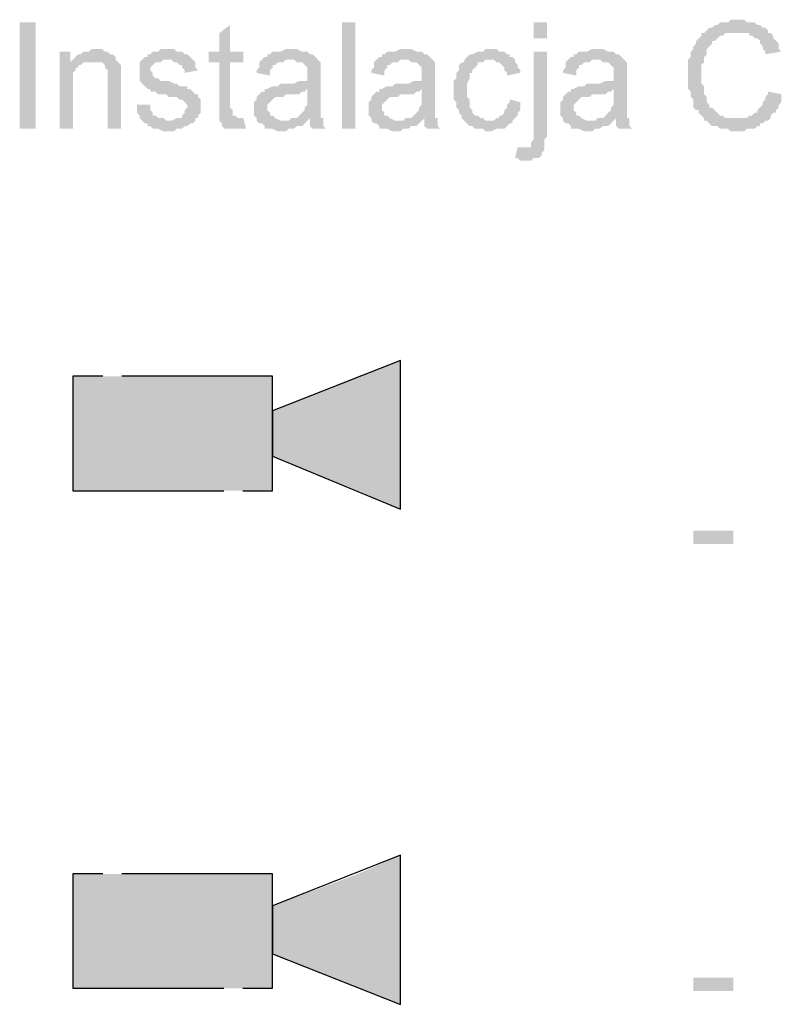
# Model space of a CAD drawing. Header units: millimetres. Extents: x 282377 to 1404227, y -783705 to 1038705.
# Tile 142 of 243: x 382976 to 383097, y 8547 to 8704. Entities that reach past the tile are written whole.
import ezdxf

# ---------------------------------------------------------------- set-up
doc = ezdxf.new("R2010")
doc.units = ezdxf.units.MM
doc.linetypes.add('ACAD_ISO08W100', pattern=[36, 24, -3, 6, -3])
doc.layers.add('!!ELEKTRYKA', color=7, linetype='Continuous')

msp = doc.modelspace()

# ---------------------------------------------------------------- hatches: boundary and pattern name
at = {"layer": '!!ELEKTRYKA', "linetype": 'ACAD_ISO08W100'}
for points in [[(383009.24, 8703.24), (383007.55, 8701.97), (383007.55, 8699), (383005.85, 8699), (383005.85, 8697.31), (383007.55, 8697.31), (383007.55, 8690.54), (383007.55, 8690.11), (383007.55, 8689.69), (383007.55, 8688.84), (383007.55, 8688.42), (383010.51, 8688.42), (383010.51, 8688.42), (383010.09, 8688.84), (383009.66, 8688.84), (383009.66, 8689.27), (383009.66, 8689.27), (383009.66, 8689.69), (383009.24, 8690.11), (383009.24, 8697.31), (383011.36, 8697.31), (383011.36, 8699), (383009.24, 8699)], [(383090.1, 8704.08), (383090.1, 8704.08), (383088.83, 8704.08), (383088.41, 8703.66), (383087.98, 8703.66), (383087.56, 8703.66), (383087.14, 8703.66), (383086.71, 8703.24), (383086.29, 8703.24), (383085.87, 8702.81), (383085.87, 8702.81), (383085.44, 8702.81), (383085.02, 8702.39), (383084.6, 8701.97), (383084.17, 8701.97), (383084.17, 8701.54), (383083.75, 8701.12), (383083.33, 8700.7), (383083.33, 8700.27), (383082.9, 8699.85), (383082.9, 8699.85), (383082.9, 8699.43), (383082.48, 8699), (383082.48, 8698.58), (383082.48, 8698.16), (383082.06, 8697.73), (383082.06, 8697.31), (383082.06, 8696.89), (383082.06, 8696.46), (383082.06, 8696.04), (383082.06, 8695.19), (383082.06, 8694.77), (383082.06, 8694.35), (383082.06, 8693.92), (383082.06, 8693.5), (383082.06, 8693.08), (383082.48, 8692.65), (383082.48, 8692.23), (383082.48, 8691.81), (383082.9, 8691.38), (383082.9, 8690.96), (383082.9, 8690.96), (383082.9, 8690.11), (383083.33, 8689.69), (383083.75, 8689.69), (383083.75, 8689.27), (383084.17, 8688.84), (383084.6, 8688.42), (383084.6, 8688), (383085.02, 8688), (383085.44, 8687.57), (383085.87, 8687.15), (383086.29, 8687.15), (383086.71, 8687.15), (383087.14, 8686.73), (383087.56, 8686.73), (383087.98, 8686.73), (383088.41, 8686.73), (383088.83, 8686.3), (383089.25, 8686.3), (383090.1, 8686.3), (383090.1, 8686.3), (383090.52, 8686.3), (383090.95, 8686.3), (383091.37, 8686.73), (383092.22, 8686.73), (383092.64, 8686.73), (383093.06, 8687.15), (383093.49, 8687.15), (383093.49, 8687.57), (383093.91, 8687.57), (383094.33, 8688), (383094.76, 8688), (383089.68, 8688.42), (383089.68, 8688.42), (383089.25, 8688.42), (383088.41, 8688.42), (383087.98, 8688.42), (383087.56, 8688.84), (383087.14, 8688.84), (383086.71, 8689.27), (383086.71, 8689.27), (383086.29, 8689.69), (383085.87, 8690.11), (383085.44, 8690.11), (383085.44, 8690.54), (383085.02, 8690.96), (383085.02, 8691.38), (383085.02, 8691.81), (383084.6, 8692.23), (383084.6, 8692.65), (383084.6, 8693.08), (383084.6, 8693.5), (383084.17, 8693.92), (383084.17, 8694.35), (383084.17, 8694.77), (383084.17, 8695.19), (383084.17, 8695.19), (383084.17, 8696.04), (383084.17, 8696.46), (383084.17, 8696.89), (383084.6, 8697.31), (383084.6, 8697.73), (383084.6, 8698.16), (383085.02, 8698.58), (383085.02, 8699), (383085.02, 8699.43), (383085.44, 8699.85), (383085.87, 8700.27), (383085.87, 8700.7), (383086.29, 8700.7), (383086.71, 8701.12), (383086.71, 8701.12), (383087.14, 8701.54), (383087.56, 8701.54), (383087.98, 8701.97), (383088.41, 8701.97), (383088.83, 8701.97), (383089.25, 8701.97), (383090.1, 8701.97), (383094.76, 8701.97), (383094.76, 8702.39), (383094.33, 8702.81), (383093.91, 8702.81), (383093.49, 8703.24), (383093.06, 8703.24), (383092.64, 8703.66), (383092.22, 8703.66), (383091.79, 8703.66), (383091.37, 8703.66), (383090.95, 8704.08), (383090.52, 8704.08)], [(383094.76, 8701.97), (383090.1, 8701.97), (383091.79, 8701.97), (383091.79, 8701.54), (383092.22, 8701.54), (383092.64, 8701.12), (383093.06, 8701.12), (383093.49, 8700.7), (383093.49, 8700.27), (383093.91, 8699.85), (383093.91, 8699.43), (383094.33, 8699), (383094.33, 8698.58), (383096.87, 8699), (383096.45, 8699.43), (383096.45, 8699.85), (383096.45, 8700.27), (383096.03, 8700.7), (383095.6, 8701.12), (383095.6, 8701.54), (383095.18, 8701.97)], [(382983.84, 8699), (382982.15, 8699), (382982.15, 8686.73), (382984.26, 8686.73), (382984.26, 8693.5), (382984.26, 8693.92), (382984.26, 8694.35), (382984.26, 8694.77), (382984.26, 8695.19), (382984.26, 8695.62), (382984.69, 8696.04), (382984.69, 8696.46), (382985.11, 8696.46), (382985.11, 8696.89), (382985.53, 8696.89), (382985.96, 8697.31), (382983.84, 8697.31)], [(382987.65, 8699.43), (382987.65, 8699.43), (382987.23, 8699.43), (382986.8, 8699), (382986.38, 8699), (382985.96, 8699), (382985.53, 8698.58), (382985.11, 8698.58), (382984.69, 8698.16), (382984.69, 8698.16), (382984.26, 8697.73), (382987.23, 8697.31), (382987.65, 8697.31), (382988.07, 8697.31), (382988.5, 8697.31), (382988.92, 8697.31), (382989.34, 8696.89), (382989.34, 8696.46), (382989.77, 8696.04), (382989.77, 8696.04), (382989.77, 8695.62), (382989.77, 8695.19), (382989.77, 8694.77), (382989.77, 8694.35), (382989.77, 8686.73), (382991.88, 8686.73), (382991.88, 8694.35), (382991.88, 8694.35), (382991.88, 8695.19), (382991.88, 8695.62), (382991.88, 8696.04), (382991.88, 8696.46), (382991.88, 8696.46), (382991.88, 8696.89), (382991.46, 8697.31), (382991.04, 8697.73), (382991.04, 8698.16), (382990.61, 8698.58), (382990.19, 8698.58), (382989.77, 8699), (382989.77, 8699), (382989.34, 8699), (382988.92, 8699.43), (382988.5, 8699.43)], [(382999.08, 8699.43), (382998.23, 8699.43), (382997.81, 8699), (382996.96, 8699), (382996.54, 8698.58), (382996.12, 8698.58), (382996.12, 8698.16), (382995.69, 8698.16), (382995.27, 8697.73), (382999.5, 8697.73), (382999.5, 8697.73), (382999.93, 8697.73), (383000.35, 8697.31), (383000.77, 8697.31), (383001.2, 8696.89), (383001.62, 8696.89), (383001.62, 8696.46), (383002.04, 8696.04), (383002.04, 8695.62), (383004.16, 8696.04), (383004.16, 8696.04), (383003.74, 8696.46), (383003.74, 8696.89), (383003.74, 8697.31), (383003.31, 8697.73), (383003.31, 8697.73), (383002.89, 8698.16), (383002.47, 8698.58), (383002.04, 8698.58), (383001.62, 8699), (383001.62, 8699), (383001.2, 8699), (383000.77, 8699), (383000.35, 8699.43), (382999.5, 8699.43)], [(383018.98, 8699.43), (383018.13, 8699.43), (383017.28, 8699), (383016.01, 8699), (383015.59, 8698.58), (383015.17, 8698.58), (383015.17, 8698.16), (383014.74, 8698.16), (383014.32, 8697.73), (383018.55, 8697.73), (383018.98, 8697.73), (383019.4, 8697.73), (383019.82, 8697.31), (383020.25, 8697.31), (383020.67, 8697.31), (383021.09, 8696.89), (383021.09, 8696.89), (383021.52, 8696.46), (383021.52, 8696.04), (383021.52, 8695.62), (383021.52, 8695.19), (383021.52, 8695.19), (383021.52, 8694.35), (383021.09, 8694.35), (383021.09, 8694.35), (383020.67, 8694.35), (383020.25, 8694.35), (383019.4, 8693.92), (383018.98, 8693.92), (383018.55, 8693.92), (383017.71, 8693.92), (383017.28, 8693.92), (383016.86, 8693.5), (383016.44, 8693.5), (383016.01, 8693.5), (383016.01, 8693.5), (383015.17, 8693.08), (383014.74, 8693.08), (383021.52, 8693.08), (383021.52, 8692.23), (383021.52, 8691.81), (383021.52, 8691.38), (383021.52, 8690.96), (383021.52, 8690.54), (383021.09, 8690.11), (383021.09, 8690.11), (383021.09, 8689.69), (383020.67, 8689.27), (383020.25, 8688.84), (383019.82, 8688.42), (383019.4, 8688.42), (383018.98, 8688.42), (383021.94, 8688.42), (383021.94, 8688), (383021.94, 8687.57), (383021.94, 8687.15), (383022.36, 8686.73), (383024.48, 8686.73), (383024.48, 8686.73), (383024.06, 8687.15), (383024.06, 8687.57), (383024.06, 8688.42), (383023.63, 8688.42), (383023.63, 8688.84), (383023.63, 8688.84), (383023.63, 8689.27), (383023.63, 8690.11), (383023.63, 8690.54), (383023.63, 8690.96), (383023.63, 8691.81), (383023.63, 8694.77), (383023.63, 8694.77), (383023.63, 8695.19), (383023.63, 8696.04), (383023.63, 8696.46), (383023.63, 8696.46), (383023.63, 8696.89), (383023.63, 8697.31), (383023.21, 8697.73), (383022.79, 8698.16), (383022.79, 8698.16), (383022.36, 8698.58), (383021.94, 8698.58), (383021.52, 8699), (383021.52, 8699), (383021.09, 8699), (383020.67, 8699), (383019.82, 8699.43), (383019.4, 8699.43)], [(383037.18, 8699.43), (383036.33, 8699.43), (383035.49, 8699), (383034.22, 8699), (383033.79, 8698.58), (383033.37, 8698.58), (383033.37, 8698.16), (383032.95, 8698.16), (383032.52, 8697.73), (383036.76, 8697.73), (383037.18, 8697.73), (383037.6, 8697.73), (383038.03, 8697.31), (383038.45, 8697.31), (383038.87, 8697.31), (383039.3, 8696.89), (383039.3, 8696.89), (383039.72, 8696.46), (383039.72, 8696.04), (383039.72, 8695.62), (383039.72, 8695.19), (383039.72, 8695.19), (383039.72, 8694.35), (383039.3, 8694.35), (383039.3, 8694.35), (383038.87, 8694.35), (383038.45, 8694.35), (383037.6, 8693.92), (383037.18, 8693.92), (383036.76, 8693.92), (383035.91, 8693.92), (383035.49, 8693.92), (383035.06, 8693.5), (383034.64, 8693.5), (383034.22, 8693.5), (383034.22, 8693.5), (383033.37, 8693.08), (383032.95, 8693.08), (383039.72, 8693.08), (383039.72, 8692.23), (383039.72, 8691.81), (383039.72, 8691.38), (383039.72, 8690.96), (383039.72, 8690.54), (383039.3, 8690.11), (383039.3, 8690.11), (383039.3, 8689.69), (383038.87, 8689.27), (383038.45, 8688.84), (383038.03, 8688.42), (383037.6, 8688.42), (383037.18, 8688.42), (383040.14, 8688.42), (383040.14, 8688), (383040.14, 8687.57), (383040.14, 8687.15), (383040.57, 8686.73), (383042.68, 8686.73), (383042.68, 8686.73), (383042.26, 8687.15), (383042.26, 8687.57), (383042.26, 8688.42), (383041.84, 8688.42), (383041.84, 8688.84), (383041.84, 8688.84), (383041.84, 8689.27), (383041.84, 8690.11), (383041.84, 8690.54), (383041.84, 8690.96), (383041.84, 8691.81), (383041.84, 8694.77), (383041.84, 8694.77), (383041.84, 8695.19), (383041.84, 8696.04), (383041.84, 8696.46), (383041.84, 8696.46), (383041.84, 8696.89), (383041.84, 8697.31), (383041.41, 8697.73), (383040.99, 8698.16), (383040.99, 8698.16), (383040.57, 8698.58), (383040.14, 8698.58), (383039.72, 8699), (383039.72, 8699), (383039.3, 8699), (383038.87, 8699), (383038.03, 8699.43), (383037.6, 8699.43)], [(383050.3, 8699.43), (383050.3, 8699.43), (383049.88, 8699.43), (383049.46, 8699), (383049.03, 8699), (383048.61, 8699), (383047.76, 8698.58), (383047.76, 8698.58), (383047.34, 8698.58), (383046.92, 8698.16), (383046.49, 8697.73), (383046.49, 8697.31), (383046.07, 8697.31), (383045.65, 8696.89), (383045.65, 8696.46), (383045.65, 8696.04), (383045.22, 8695.62), (383045.22, 8695.19), (383045.22, 8694.77), (383044.8, 8694.35), (383044.8, 8693.92), (383044.8, 8693.5), (383044.8, 8692.65), (383044.8, 8692.23), (383044.8, 8691.81), (383044.8, 8691.38), (383045.22, 8690.96), (383045.22, 8690.54), (383045.22, 8690.11), (383045.65, 8689.69), (383045.65, 8689.27), (383046.07, 8688.84), (383046.07, 8688.42), (383046.49, 8688), (383050.3, 8688), (383050.3, 8688), (383049.88, 8688), (383049.46, 8688.42), (383049.03, 8688.42), (383048.61, 8688.84), (383048.19, 8688.84), (383047.76, 8689.27), (383047.76, 8689.27), (383047.76, 8689.69), (383047.34, 8690.11), (383047.34, 8690.54), (383047.34, 8690.96), (383047.34, 8691.38), (383046.92, 8691.81), (383046.92, 8692.23), (383046.92, 8693.08), (383046.92, 8693.08), (383046.92, 8693.5), (383046.92, 8693.92), (383047.34, 8694.77), (383047.34, 8695.19), (383047.34, 8695.62), (383047.76, 8695.62), (383047.76, 8696.04), (383048.19, 8696.46), (383048.19, 8696.46), (383048.61, 8696.89), (383048.61, 8697.31), (383049.03, 8697.31), (383049.46, 8697.31), (383049.88, 8697.73), (383050.73, 8697.73), (383054.54, 8697.73), (383054.11, 8698.16), (383053.69, 8698.16), (383053.69, 8698.58), (383053.27, 8698.58), (383052.84, 8699), (383052.42, 8699), (383052, 8699), (383051.57, 8699.43), (383051.15, 8699.43)], [(383059.62, 8699), (383057.5, 8699), (383057.5, 8685.03), (383057.08, 8684.61), (383057.08, 8684.19), (383057.08, 8684.19), (383057.08, 8683.76), (383056.65, 8683.76), (383056.23, 8683.76), (383059.19, 8683.34), (383059.19, 8683.76), (383059.19, 8684.19), (383059.19, 8685.03), (383059.62, 8685.46), (383059.62, 8685.88)], [(383067.66, 8699.43), (383066.81, 8699.43), (383065.97, 8699), (383064.7, 8699), (383064.27, 8698.58), (383063.85, 8698.58), (383063.85, 8698.16), (383063.43, 8698.16), (383063, 8697.73), (383067.24, 8697.73), (383067.66, 8697.73), (383068.08, 8697.73), (383068.51, 8697.31), (383068.93, 8697.31), (383069.35, 8697.31), (383069.78, 8696.89), (383069.78, 8696.89), (383070.2, 8696.46), (383070.2, 8696.04), (383070.2, 8695.62), (383070.2, 8695.19), (383070.2, 8695.19), (383070.2, 8694.35), (383069.78, 8694.35), (383069.78, 8694.35), (383069.35, 8694.35), (383068.93, 8694.35), (383068.08, 8693.92), (383067.66, 8693.92), (383067.24, 8693.92), (383066.39, 8693.92), (383065.97, 8693.92), (383065.54, 8693.5), (383065.12, 8693.5), (383064.7, 8693.5), (383064.7, 8693.5), (383063.85, 8693.08), (383063.43, 8693.08), (383070.2, 8693.08), (383070.2, 8692.23), (383070.2, 8691.81), (383070.2, 8691.38), (383070.2, 8690.96), (383070.2, 8690.54), (383069.78, 8690.11), (383069.78, 8690.11), (383069.78, 8689.69), (383069.35, 8689.27), (383068.93, 8688.84), (383068.51, 8688.42), (383068.08, 8688.42), (383067.66, 8688.42), (383070.62, 8688.42), (383070.62, 8688), (383070.62, 8687.57), (383070.62, 8687.15), (383071.05, 8686.73), (383073.16, 8686.73), (383073.16, 8686.73), (383072.74, 8687.15), (383072.74, 8687.57), (383072.74, 8688.42), (383072.32, 8688.42), (383072.32, 8688.84), (383072.32, 8688.84), (383072.32, 8689.27), (383072.32, 8690.11), (383072.32, 8690.54), (383072.32, 8690.96), (383072.32, 8691.81), (383072.32, 8694.77), (383072.32, 8694.77), (383072.32, 8695.19), (383072.32, 8696.04), (383072.32, 8696.46), (383072.32, 8696.46), (383072.32, 8696.89), (383072.32, 8697.31), (383071.89, 8697.73), (383071.47, 8698.16), (383071.47, 8698.16), (383071.05, 8698.58), (383070.62, 8698.58), (383070.2, 8699), (383070.2, 8699), (383069.78, 8699), (383069.35, 8699), (383068.51, 8699.43), (383068.08, 8699.43)], [(382995.27, 8697.73), (382994.85, 8697.31), (382994.85, 8697.31), (382994.85, 8695.62), (382994.85, 8695.62), (382994.85, 8694.77), (382994.85, 8694.35), (382995.27, 8693.92), (382995.27, 8693.92), (382995.69, 8693.5), (382996.12, 8693.08), (382996.54, 8693.08), (382996.54, 8693.08), (382996.54, 8692.65), (382996.96, 8692.65), (382997.39, 8692.65), (382997.81, 8692.23), (382998.23, 8692.23), (382999.08, 8692.23), (382999.5, 8691.81), (382999.93, 8691.81), (383000.77, 8691.81), (383001.2, 8691.38), (383001.62, 8691.38), (383001.62, 8691.38), (383002.04, 8690.96), (383002.47, 8690.54), (383002.47, 8690.11), (383002.47, 8690.11), (383002.04, 8689.69), (383002.04, 8689.27), (383001.62, 8688.84), (383001.62, 8688.42), (383001.2, 8688.42), (383000.77, 8688.42), (382999.93, 8688), (382999.5, 8688), (382995.27, 8688), (382995.69, 8687.57), (382996.12, 8687.57), (382996.12, 8687.57), (382996.12, 8687.15), (382996.54, 8687.15), (382996.96, 8686.73), (382997.39, 8686.73), (382997.81, 8686.73), (382998.66, 8686.3), (382999.08, 8686.3), (382999.5, 8686.3), (382999.93, 8686.3), (383000.35, 8686.3), (383000.77, 8686.73), (383001.2, 8686.73), (383001.62, 8686.73), (383002.04, 8687.15), (383002.47, 8687.15), (383002.89, 8687.57), (383003.31, 8687.57), (383003.74, 8688), (383003.74, 8688.42), (383004.16, 8688.42), (383004.16, 8688.84), (383004.58, 8689.27), (383004.58, 8689.69), (383004.58, 8690.54), (383004.58, 8690.54), (383004.58, 8690.96), (383004.58, 8691.38), (383004.16, 8691.81), (383004.16, 8692.23), (383003.74, 8692.23), (383003.31, 8692.65), (383002.89, 8693.08), (383002.47, 8693.08), (383002.47, 8693.5), (383002.04, 8693.5), (383001.62, 8693.5), (383001.2, 8693.5), (383000.77, 8693.92), (383000.35, 8693.92), (382999.5, 8694.35), (382999.5, 8694.35), (382998.66, 8694.35), (382998.23, 8694.35), (382997.81, 8694.77), (382997.81, 8694.77), (382997.81, 8694.77), (382997.39, 8694.77), (382996.96, 8695.19), (382996.96, 8695.62), (382996.54, 8696.04), (382996.54, 8696.46), (382996.96, 8696.89), (382997.39, 8697.31), (382997.39, 8697.31), (382997.81, 8697.31), (382998.23, 8697.31), (382998.66, 8697.73), (382999.5, 8697.73)], [(383014.32, 8697.73), (383013.9, 8697.31), (383013.9, 8696.46), (383013.47, 8696.04), (383013.47, 8695.62), (383015.59, 8695.19), (383015.59, 8695.62), (383015.59, 8696.04), (383016.01, 8696.46), (383016.01, 8696.89), (383016.44, 8696.89), (383016.86, 8697.31), (383017.28, 8697.31), (383017.71, 8697.31), (383018.13, 8697.73), (383018.55, 8697.73)], [(383032.52, 8697.73), (383032.1, 8697.31), (383032.1, 8696.46), (383031.68, 8696.04), (383031.68, 8695.62), (383033.79, 8695.19), (383033.79, 8695.62), (383033.79, 8696.04), (383034.22, 8696.46), (383034.22, 8696.89), (383034.64, 8696.89), (383035.06, 8697.31), (383035.49, 8697.31), (383035.91, 8697.31), (383036.33, 8697.73), (383036.76, 8697.73)], [(383054.54, 8697.73), (383050.73, 8697.73), (383051.15, 8697.73), (383051.57, 8697.31), (383052, 8697.31), (383052.42, 8696.89), (383052.42, 8696.89), (383052.84, 8696.46), (383052.84, 8696.04), (383053.27, 8695.62), (383053.27, 8695.19), (383055.38, 8695.62), (383055.38, 8695.62), (383055.38, 8696.04), (383054.96, 8696.46), (383054.96, 8696.89), (383054.54, 8697.31)], [(383063, 8697.73), (383062.58, 8697.31), (383062.58, 8696.46), (383062.16, 8696.04), (383062.16, 8695.62), (383064.27, 8695.19), (383064.27, 8695.62), (383064.27, 8696.04), (383064.7, 8696.46), (383064.7, 8696.89), (383065.12, 8696.89), (383065.54, 8697.31), (383065.97, 8697.31), (383066.39, 8697.31), (383066.81, 8697.73), (383067.24, 8697.73)], [(383014.74, 8693.08), (383014.74, 8692.65), (383014.32, 8692.65), (383013.9, 8692.23), (383013.9, 8692.23), (383013.47, 8691.81), (383013.47, 8691.38), (383013.05, 8690.96), (383013.05, 8690.54), (383013.05, 8690.11), (383013.05, 8690.11), (383013.05, 8689.27), (383013.05, 8688.84), (383013.47, 8688.42), (383013.47, 8688), (383013.9, 8687.57), (383014.32, 8687.57), (383014.32, 8687.57), (383014.74, 8687.15), (383014.74, 8686.73), (383015.17, 8686.73), (383015.59, 8686.73), (383016.01, 8686.73), (383016.86, 8686.3), (383017.28, 8686.3), (383017.71, 8686.3), (383018.13, 8686.3), (383018.55, 8686.73), (383018.98, 8686.73), (383019.4, 8686.73), (383019.82, 8687.15), (383020.25, 8687.15), (383020.67, 8687.15), (383021.09, 8687.57), (383021.52, 8688), (383017.71, 8688), (383017.71, 8688), (383017.28, 8688), (383016.44, 8688.42), (383016.44, 8688.42), (383016.01, 8688.84), (383015.59, 8688.84), (383015.59, 8689.27), (383015.17, 8689.69), (383015.17, 8690.11), (383015.17, 8690.11), (383015.17, 8690.54), (383015.59, 8690.96), (383015.59, 8690.96), (383016.01, 8691.38), (383016.44, 8691.81), (383016.86, 8691.81), (383017.28, 8691.81), (383017.71, 8691.81), (383018.13, 8692.23), (383018.55, 8692.23), (383018.98, 8692.23), (383019.4, 8692.23), (383020.25, 8692.23), (383020.67, 8692.65), (383021.09, 8692.65), (383021.09, 8692.65), (383021.52, 8693.08)], [(383032.95, 8693.08), (383032.95, 8692.65), (383032.52, 8692.65), (383032.1, 8692.23), (383032.1, 8692.23), (383031.68, 8691.81), (383031.68, 8691.38), (383031.25, 8690.96), (383031.25, 8690.54), (383031.25, 8690.11), (383031.25, 8690.11), (383031.25, 8689.27), (383031.25, 8688.84), (383031.68, 8688.42), (383031.68, 8688), (383032.1, 8687.57), (383032.52, 8687.57), (383032.52, 8687.57), (383032.95, 8687.15), (383032.95, 8686.73), (383033.37, 8686.73), (383033.79, 8686.73), (383034.22, 8686.73), (383035.06, 8686.3), (383035.49, 8686.3), (383035.91, 8686.3), (383036.33, 8686.3), (383036.76, 8686.73), (383037.18, 8686.73), (383037.6, 8686.73), (383038.03, 8687.15), (383038.45, 8687.15), (383038.87, 8687.15), (383039.3, 8687.57), (383039.72, 8688), (383035.91, 8688), (383035.91, 8688), (383035.49, 8688), (383034.64, 8688.42), (383034.64, 8688.42), (383034.22, 8688.84), (383033.79, 8688.84), (383033.79, 8689.27), (383033.37, 8689.69), (383033.37, 8690.11), (383033.37, 8690.11), (383033.37, 8690.54), (383033.79, 8690.96), (383033.79, 8690.96), (383034.22, 8691.38), (383034.64, 8691.81), (383035.06, 8691.81), (383035.49, 8691.81), (383035.91, 8691.81), (383036.33, 8692.23), (383036.76, 8692.23), (383037.18, 8692.23), (383037.6, 8692.23), (383038.45, 8692.23), (383038.87, 8692.65), (383039.3, 8692.65), (383039.3, 8692.65), (383039.72, 8693.08)], [(383063.43, 8693.08), (383063.43, 8692.65), (383063, 8692.65), (383062.58, 8692.23), (383062.58, 8692.23), (383062.16, 8691.81), (383062.16, 8691.38), (383061.73, 8690.96), (383061.73, 8690.54), (383061.73, 8690.11), (383061.73, 8690.11), (383061.73, 8689.27), (383061.73, 8688.84), (383062.16, 8688.42), (383062.16, 8688), (383062.58, 8687.57), (383063, 8687.57), (383063, 8687.57), (383063.43, 8687.15), (383063.43, 8686.73), (383063.85, 8686.73), (383064.27, 8686.73), (383064.7, 8686.73), (383065.54, 8686.3), (383065.97, 8686.3), (383066.39, 8686.3), (383066.81, 8686.3), (383067.24, 8686.73), (383067.66, 8686.73), (383068.08, 8686.73), (383068.51, 8687.15), (383068.93, 8687.15), (383069.35, 8687.15), (383069.78, 8687.57), (383070.2, 8688), (383066.39, 8688), (383066.39, 8688), (383065.97, 8688), (383065.12, 8688.42), (383065.12, 8688.42), (383064.7, 8688.84), (383064.27, 8688.84), (383064.27, 8689.27), (383063.85, 8689.69), (383063.85, 8690.11), (383063.85, 8690.11), (383063.85, 8690.54), (383064.27, 8690.96), (383064.27, 8690.96), (383064.7, 8691.38), (383065.12, 8691.81), (383065.54, 8691.81), (383065.97, 8691.81), (383066.39, 8691.81), (383066.81, 8692.23), (383067.24, 8692.23), (383067.66, 8692.23), (383068.08, 8692.23), (383068.93, 8692.23), (383069.35, 8692.65), (383069.78, 8692.65), (383069.78, 8692.65), (383070.2, 8693.08)], [(383094.76, 8692.65), (383094.76, 8692.65), (383094.76, 8692.23), (383094.33, 8691.81), (383094.33, 8691.38), (383093.91, 8690.96), (383093.91, 8690.54), (383093.49, 8690.11), (383093.06, 8689.69), (383093.06, 8689.27), (383092.64, 8689.27), (383092.64, 8689.27), (383092.22, 8688.84), (383091.79, 8688.84), (383091.37, 8688.42), (383090.52, 8688.42), (383090.1, 8688.42), (383089.68, 8688.42), (383094.76, 8688), (383095.18, 8688.42), (383095.18, 8688.84), (383095.6, 8689.27), (383096.03, 8689.27), (383096.03, 8689.69), (383096.45, 8690.11), (383096.45, 8690.54), (383096.87, 8690.96), (383096.87, 8691.81), (383096.87, 8692.23)], [(382996.54, 8690.54), (382994.42, 8690.54), (382994.42, 8689.27), (382994.85, 8688.84), (382994.85, 8688.42), (382995.27, 8688), (382999.5, 8688), (382999.5, 8688), (382999.08, 8688), (382998.66, 8688.42), (382998.23, 8688.42), (382997.81, 8688.42), (382997.39, 8688.84), (382996.96, 8688.84), (382996.96, 8689.27), (382996.54, 8689.69), (382996.54, 8690.11)], [(383053.69, 8691.38), (383053.69, 8690.96), (383053.27, 8690.54), (383053.27, 8690.11), (383052.84, 8689.69), (383052.84, 8689.27), (383052.42, 8688.84), (383052, 8688.84), (383052, 8688.42), (383051.57, 8688.42), (383051.15, 8688), (383050.3, 8688), (383046.49, 8688), (383046.49, 8688), (383046.92, 8687.57), (383047.34, 8687.15), (383047.76, 8687.15), (383048.19, 8686.73), (383048.61, 8686.73), (383049.03, 8686.73), (383049.46, 8686.73), (383049.88, 8686.3), (383050.3, 8686.3), (383050.73, 8686.3), (383051.57, 8686.73), (383052, 8686.73), (383052.42, 8686.73), (383052.84, 8686.73), (383053.27, 8687.15), (383053.69, 8687.57), (383053.69, 8687.57), (383054.11, 8687.57), (383054.11, 8688), (383054.54, 8688.42), (383054.96, 8688.84), (383054.96, 8689.27), (383055.38, 8689.69), (383055.38, 8690.11), (383055.38, 8690.54), (383055.38, 8690.96)], [(383011.36, 8688.42), (383007.55, 8688.42), (383007.55, 8688), (383007.55, 8688), (383007.97, 8687.57), (383007.97, 8687.15), (383008.39, 8686.73), (383008.82, 8686.73), (383009.24, 8686.73), (383009.66, 8686.73), (383010.09, 8686.73), (383010.51, 8686.73), (383010.93, 8686.73), (383011.36, 8686.73), (383011.78, 8686.73)], [(383018.98, 8688.42), (383018.55, 8688), (383017.71, 8688), (383021.52, 8688), (383021.94, 8688.42)], [(383037.18, 8688.42), (383036.76, 8688), (383035.91, 8688), (383039.72, 8688), (383040.14, 8688.42)], [(383067.66, 8688.42), (383067.24, 8688), (383066.39, 8688), (383070.2, 8688), (383070.62, 8688.42)], [(383054.96, 8683.76), (383054.54, 8682.07), (383054.96, 8682.07), (383055.38, 8681.65), (383055.81, 8681.65), (383056.23, 8681.65), (383056.65, 8681.65), (383057.08, 8681.65), (383057.5, 8682.07), (383057.92, 8682.07), (383058.35, 8682.07), (383058.77, 8682.49), (383058.77, 8682.92), (383059.19, 8683.34), (383059.19, 8683.34), (383056.23, 8683.76), (383056.23, 8683.76), (383055.81, 8683.76)]]:
    msp.add_hatch(color=7, dxfattribs=at).paths.add_polyline_path(points)

# ---------------------------------------------------------------- linework, layer by layer
at = {"layer": '!!ELEKTRYKA', "color": 94, "linetype": 'ACAD_ISO08W100', "lineweight": -3, "true_color": 0x009500}
for points in [[(383016.01, 8641.85), (383016.01, 8634.65), (383036.33, 8626.19), (383036.33, 8649.89)], [(382984.26, 8647.35), (382984.26, 8629.15), (383016.01, 8629.15), (383016.01, 8647.35)], [(383016.01, 8563.11), (383016.01, 8555.49), (383036.33, 8547.44), (383036.33, 8571.15)], [(382984.26, 8568.19), (382984.26, 8549.99), (383016.01, 8549.99), (383016.01, 8568.19)]]:
    msp.add_lwpolyline(points, close=True, dxfattribs=at)
at = {"layer": '!!ELEKTRYKA', "color": 7, "linetype": 'ACAD_ISO08W100', "lineweight": -3}
for points in [[(382975.8, 8686.73), (382975.8, 8703.66), (382978.34, 8686.73), (382978.34, 8703.66)], [(383027.02, 8686.73), (383027.02, 8703.66), (383029.14, 8686.73), (383029.14, 8703.66)], [(383059.62, 8701.12), (383059.62, 8703.66), (383057.5, 8701.12), (383057.5, 8703.66)], [(382984.26, 8697.73), (382983.84, 8697.31), (382987.23, 8697.31)], [(383082.9, 8620.68), (383082.9, 8622.8), (383089.25, 8620.68), (383089.25, 8622.8)], [(383082.9, 8549.56), (383082.9, 8551.68), (383089.25, 8549.56), (383089.25, 8551.68)]]:
    msp.add_solid(points, dxfattribs=at)
at = {"layer": '!!ELEKTRYKA', "color": 85, "linetype": 'ACAD_ISO08W100', "lineweight": -3, "true_color": 0x57ba47}
for points in [[(383036.33, 8649.89), (383036.33, 8647.35), (383029.56, 8647.35)], [(382984.26, 8647.35), (383016.01, 8641.85), (382984.26, 8641.85)], [(382984.26, 8647.35), (383016.01, 8647.35), (383016.01, 8641.85)], [(383029.56, 8647.35), (383036.33, 8641.85), (383016.01, 8641.85)], [(383029.56, 8647.35), (383036.33, 8647.35), (383036.33, 8641.85)], [(382984.26, 8641.85), (383016.01, 8634.65), (382984.26, 8634.65)], [(382984.26, 8641.85), (383016.01, 8641.85), (383016.01, 8634.65)], [(383016.01, 8641.85), (383036.33, 8634.65), (383016.01, 8634.65)], [(383016.01, 8641.85), (383036.33, 8641.85), (383036.33, 8634.65)], [(382984.26, 8634.65), (383016.01, 8629.15), (382984.26, 8629.15)], [(382984.26, 8634.65), (383016.01, 8634.65), (383016.01, 8629.15)], [(383016.01, 8634.65), (383036.33, 8629.15), (383029.56, 8629.15)], [(383016.01, 8634.65), (383036.33, 8634.65), (383036.33, 8629.15)], [(383029.56, 8629.15), (383036.33, 8629.15), (383036.33, 8626.19)], [(383036.33, 8571.15), (383036.33, 8568.19), (383029.56, 8568.19)], [(382984.26, 8568.19), (383016.01, 8563.11), (382984.26, 8563.11)], [(382984.26, 8568.19), (383016.01, 8568.19), (383016.01, 8563.11)], [(383029.56, 8568.19), (383036.33, 8563.11), (383016.01, 8563.11)], [(383029.56, 8568.19), (383036.33, 8568.19), (383036.33, 8563.11)], [(382984.26, 8563.11), (383016.01, 8555.49), (382984.26, 8555.49)], [(382984.26, 8563.11), (383016.01, 8563.11), (383016.01, 8555.49)], [(383016.01, 8563.11), (383036.33, 8555.49), (383016.01, 8555.49)], [(383016.01, 8563.11), (383036.33, 8563.11), (383036.33, 8555.49)], [(382984.26, 8555.49), (383016.01, 8549.99), (382984.26, 8549.99)], [(382984.26, 8555.49), (383016.01, 8555.49), (383016.01, 8549.99)], [(383016.01, 8555.49), (383036.33, 8549.99), (383029.56, 8549.99)], [(383016.01, 8555.49), (383036.33, 8555.49), (383036.33, 8549.99)], [(383029.56, 8549.99), (383036.33, 8549.99), (383036.33, 8547.44)]]:
    msp.add_solid(points, dxfattribs=at)

doc.saveas('drawing.dxf')
